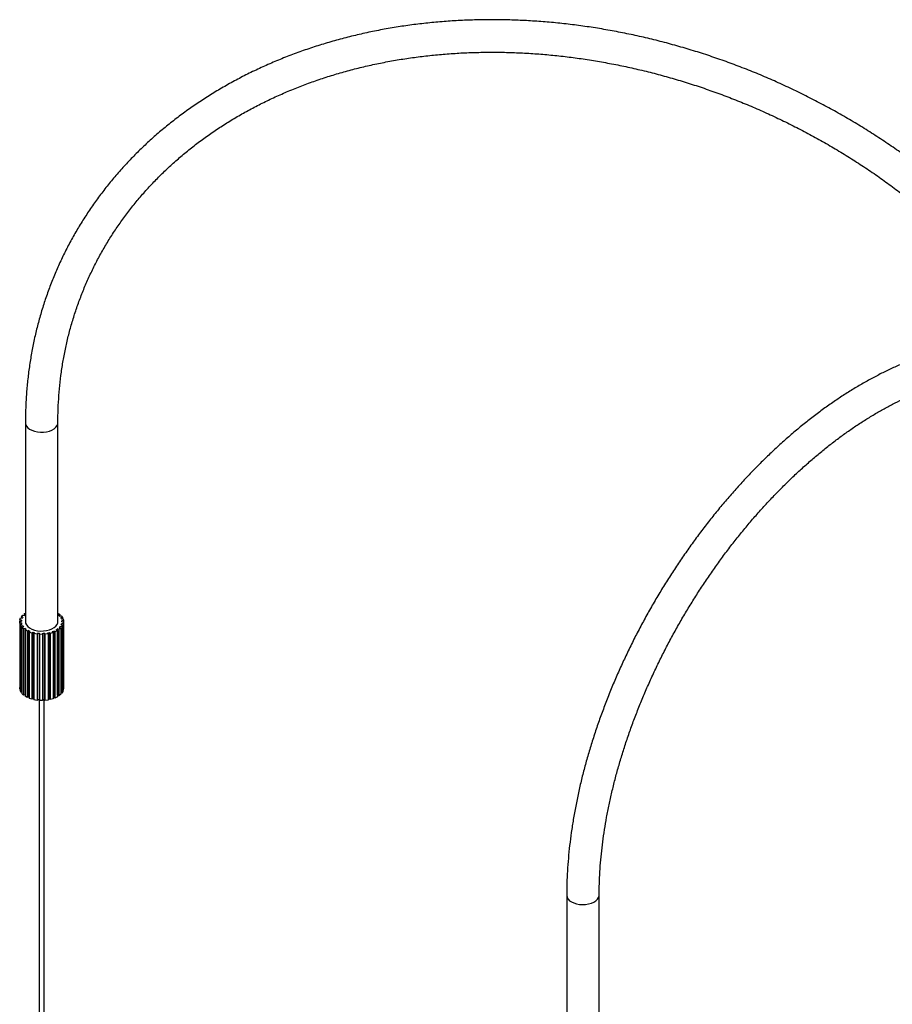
# Paper-space layout '_Isométrica' of a CAD drawing. Header units: millimetres. Extents: x -730 to 538, y -439 to 1454.
# Tile 2 of 6: x -730 to -192, y 710 to 1316. Entities that reach past the tile are written whole.
import ezdxf

# ---------------------------------------------------------------- set-up
doc = ezdxf.new("R2010")
doc.units = ezdxf.units.MM

psp = doc.layouts.new('_Isométrica')

# ---------------------------------------------------------------- linework, layer by layer
at = {"color": 7, "linetype": 'Continuous', "lineweight": 25}
for p, q in [((-726.11, 1067.76), (-726.11, 945.28)), ((-706.11, 945.28), (-706.11, 1067.76)), ((-729.51, 946.41), (-729.07, 947.54)), ((-728.49, 946.28), (-729.51, 946.41)), ((-729.51, 946.41), (-729.51, 945.61)), ((-729.07, 947.54), (-728.06, 947.41)), ((-728.6, 948.3), (-727.69, 949.33)), ((-727.67, 948.03), (-728.6, 948.3)), ((-728.6, 948.3), (-728.6, 947.48)), ((-727.69, 949.33), (-726.76, 949.06)), ((-726.9, 950), (-726.11, 950.51)), ((-726.12, 949.6), (-726.9, 950)), ((-726.9, 950), (-726.9, 949.1)), ((-706.11, 950.48), (-706.06, 950.51)), ((-706.06, 950.51), (-704.83, 949.6)), ((-704.83, 949.6), (-705.66, 949.23)), ((-705.08, 948.66), (-704.12, 948.9)), ((-704.83, 949.6), (-704.83, 948.72)), ((-703.33, 947.84), (-704.28, 947.6)), ((-704.12, 948.9), (-703.33, 947.84)), ((-703.96, 946.97), (-702.94, 947.07)), ((-703.33, 947.84), (-703.33, 947.03)), ((-702.94, 947.07), (-702.62, 945.92)), ((-729.64, 945.61), (-728.6, 945.63)), ((-729.58, 944.45), (-729.64, 945.61)), ((-729.64, 945.61), (-729.64, 904.78)), ((-728.54, 944.47), (-729.58, 944.45)), ((-729.58, 944.45), (-729.58, 903.63)), ((-729.36, 943.66), (-728.36, 943.82)), ((-728.8, 942.55), (-729.36, 943.66)), ((-729.36, 943.66), (-729.36, 902.83)), ((-727.8, 942.71), (-728.8, 942.55)), ((-728.8, 942.55), (-728.8, 901.72)), ((-728.54, 944.47), (-728.54, 943.79)), ((-728.24, 941.81), (-727.35, 942.11)), ((-727.22, 940.81), (-728.24, 941.81)), ((-728.24, 941.81), (-728.24, 900.98)), ((-727.8, 942.71), (-727.8, 941.96)), ((-726.33, 941.12), (-727.22, 940.81)), ((-727.22, 940.81), (-727.22, 899.98)), ((-726.37, 940.17), (-725.63, 940.6)), ((-724.95, 939.36), (-726.37, 940.17)), ((-726.37, 940.17), (-726.37, 899.35)), ((-726.33, 941.12), (-726.33, 940.19)), ((-707.12, 940.26), (-706.44, 939.81)), ((-705.51, 940.42), (-706.37, 940.76)), ((-706.37, 899.93), (-706.37, 940.76)), ((-704.39, 941.37), (-705.51, 940.42)), ((-705.51, 940.42), (-705.51, 899.59)), ((-705.25, 941.71), (-704.39, 941.37)), ((-703.75, 942.09), (-704.73, 942.3)), ((-704.73, 941.51), (-704.73, 942.3)), ((-704.39, 941.37), (-704.39, 900.55)), ((-704.05, 943.38), (-703.07, 943.18)), ((-702.77, 943.97), (-703.8, 944.02)), ((-703.8, 943.33), (-703.8, 944.02)), ((-703.07, 943.18), (-703.75, 942.09)), ((-703.75, 942.09), (-703.75, 901.27)), ((-702.62, 945.92), (-703.65, 945.83)), ((-703.62, 945.17), (-702.58, 945.12)), ((-703.61, 945.17), (-703.61, 945.28)), ((-703.07, 943.18), (-703.07, 902.35)), ((-702.58, 945.12), (-702.77, 943.97)), ((-702.77, 943.97), (-702.77, 903.14)), ((-702.62, 945.92), (-702.62, 945.12)), ((-702.58, 945.12), (-702.58, 904.29)), ((-724.22, 939.78), (-724.95, 939.36)), ((-724.95, 939.36), (-724.95, 898.53)), ((-724.22, 939.78), (-724.22, 898.95)), ((-723.85, 938.86), (-723.32, 939.38)), ((-722.13, 938.27), (-723.85, 938.86)), ((-723.85, 938.86), (-723.85, 898.03)), ((-721.6, 938.79), (-722.13, 938.27)), ((-722.13, 938.27), (-722.13, 897.45)), ((-721.6, 938.79), (-721.6, 897.96)), ((-720.84, 937.95), (-720.55, 938.53)), ((-718.92, 937.63), (-720.84, 937.95)), ((-720.84, 937.95), (-720.84, 897.13)), ((-718.63, 938.21), (-718.92, 937.63)), ((-718.92, 937.63), (-718.92, 896.8)), ((-718.63, 938.21), (-718.63, 897.38)), ((-717.54, 937.5), (-717.5, 938.1)), ((-715.54, 937.47), (-717.54, 937.5)), ((-717.54, 937.5), (-717.54, 896.68)), ((-715.51, 938.07), (-715.54, 937.47)), ((-715.54, 937.47), (-715.54, 896.64)), ((-715.51, 938.07), (-715.51, 897.24)), ((-714.14, 937.54), (-714.37, 938.13)), ((-714.37, 897.3), (-714.37, 938.13)), ((-712.19, 937.8), (-714.14, 937.54)), ((-714.14, 937.54), (-714.14, 896.72)), ((-712.42, 938.38), (-712.19, 937.8)), ((-712.19, 937.8), (-712.19, 896.97)), ((-710.88, 938.07), (-711.35, 938.6)), ((-711.35, 897.78), (-711.35, 938.6)), ((-709.09, 938.59), (-710.88, 938.07)), ((-710.88, 938.07), (-710.88, 897.24)), ((-709.57, 939.13), (-709.09, 938.59)), ((-709.09, 938.59), (-709.09, 897.77)), ((-707.94, 939.05), (-708.62, 939.5)), ((-708.62, 898.67), (-708.62, 939.5)), ((-706.44, 939.81), (-707.94, 939.05)), ((-707.94, 939.05), (-707.94, 898.22)), ((-706.44, 939.81), (-706.44, 898.98)), ((-729.58, 903.63), (-729.64, 904.78)), ((-729.36, 903.63), (-729.58, 903.63)), ((-702.58, 904.29), (-702.77, 903.14)), ((-728.8, 901.72), (-729.36, 902.83)), ((-728.24, 901.81), (-728.8, 901.72)), ((-727.22, 899.98), (-728.24, 900.98)), ((-726.37, 900.28), (-727.22, 899.98)), ((-724.95, 898.53), (-726.37, 899.35)), ((-724.22, 898.95), (-724.95, 898.53)), ((-722.13, 897.45), (-723.85, 898.03)), ((-721.6, 897.96), (-722.13, 897.45)), ((-710.88, 897.24), (-711.35, 897.78)), ((-709.09, 897.77), (-710.88, 897.24)), ((-707.94, 898.22), (-708.62, 898.67)), ((-706.44, 898.98), (-707.94, 898.22)), ((-705.51, 899.59), (-706.37, 899.93)), ((-704.39, 900.55), (-705.51, 899.59)), ((-703.75, 901.27), (-704.39, 901.4)), ((-703.07, 902.35), (-703.75, 901.27)), ((-702.77, 903.14), (-703.07, 903.16)), ((-718.92, 896.8), (-720.84, 897.13)), ((-718.63, 897.38), (-718.92, 896.8)), ((-717.61, 897.28), (-717.61, 124.65)), ((-715.54, 896.64), (-717.54, 896.68)), ((-715.51, 897.24), (-715.54, 896.64)), ((-714.61, 124.65), (-714.61, 897.28)), ((-714.14, 896.72), (-714.37, 897.3)), ((-712.19, 896.97), (-714.14, 896.72)), ((-392.81, 776.82), (-392.81, 531.86)), ((-372.81, 531.86), (-372.81, 776.82))]:
    psp.add_line(p, q, dxfattribs=at)
at = {"color": 8, "linetype": 'Continuous', "lineweight": 25, "flags": 128}
for points in [[(-726.11, 1067.76), (-725.98, 1066.8), (-725.48, 1065.74), (-724.65, 1064.75), (-723.51, 1063.87), (-722.11, 1063.14), (-720.48, 1062.56), (-718.7, 1062.18), (-716.83, 1062), (-714.93, 1062.02), (-713.07, 1062.26), (-711.32, 1062.69), (-709.75, 1063.31), (-708.4, 1064.08), (-707.34, 1064.99), (-706.59, 1066), (-706.18, 1067.07), (-706.11, 1067.75)], [(-389.88, 772.74), (-388.42, 772.04), (-386.75, 771.51), (-384.94, 771.18), (-383.05, 771.05), (-381.15, 771.13), (-379.32, 771.41), (-377.61, 771.89), (-376.08, 772.55), (-374.81, 773.36), (-373.82, 774.3), (-373.15, 775.33), (-372.84, 776.41), (-372.81, 776.82)]]:
    psp.add_lwpolyline(points, dxfattribs=at)
at = {"color": 7, "linetype": 'Continuous', "lineweight": 25, "flags": 128}
psp.add_lwpolyline([(-726.11, 945.28), (-725.98, 944.32), (-725.48, 943.26), (-724.65, 942.27), (-723.51, 941.39), (-722.11, 940.65), (-720.48, 940.08), (-718.7, 939.7), (-716.83, 939.52), (-714.93, 939.54), (-713.07, 939.78), (-711.32, 940.21), (-709.75, 940.82), (-708.4, 941.6), (-707.34, 942.51), (-706.59, 943.52), (-706.18, 944.59), (-706.11, 945.28)], dxfattribs=at)
at = {"color": 7, "linetype": 'Continuous', "lineweight": 25}
for centre, radius, start, end in [((-724.33, 945.26), 4.28, 166.25789, 175.14339), ((-723.05, 944.72), 5.68, 144.37197, 151.72906), ((-720.83, 942.72), 8.69, 127.57435, 133.11833), ((-710.8, 943.38), 7.79, 42.71238, 48.67113), ((-708.74, 944.96), 5.18, 22.80116, 30.62758), ((-724.14, 945.33), 4.48, 191.03141, 199.65285), ((-722.55, 946.18), 6.29, 213.4171, 220.29384), ((-720.22, 948.6), 9.66, 230.7591, 235.92508), ((-712.6, 949.45), 10.69, 300.80391, 305.63), ((-710.22, 946.62), 6.99, 315.3648, 321.77069), ((-708.37, 945.42), 4.78, 334.70448, 342.9626), ((-707.8, 945.28), 4.18, 358.60359, 7.62837), ((-718.03, 952.39), 14.05, 243.86595, 247.88931), ((-716.63, 956.43), 18.32, 254.28872, 257.65878), ((-716.15, 959.18), 21.12, 263.24296, 266.3086), ((-716.11, 959.51), 21.45, 271.60675, 274.64029), ((-715.79, 957.29), 19.21, 280.10826, 283.37373), ((-714.64, 953.44), 15.18, 289.51107, 293.3315), ((-718.22, 911.15), 13.59, 243.83434, 245.56236), ((-716.68, 915.43), 18.14, 254.27923, 256.74284), ((-715.77, 916.39), 19.13, 280.78883, 283.37721), ((-714.5, 912.28), 14.82, 291.39009, 293.35431), ((-716.15, 918.35), 21.12, 263.24296, 266.3086), ((-716.11, 918.69), 21.45, 271.60675, 274.64029)]:
    psp.add_arc(centre, radius, start, end, dxfattribs=at)
at = {"color": 8, "linetype": 'Continuous', "lineweight": 25}
psp.add_arc((-387.88, 777.27), 4.95, 185.21465, 246.13106, dxfattribs=at)
at = {"color": 7, "linetype": 'Continuous', "lineweight": 25}
for points, knots in [([(-63.95, 1095.69), (-64.73, 1097.21), (-66.98, 1101.6), (-71.01, 1108.77), (-76.01, 1117.21), (-81.28, 1125.55), (-86.81, 1133.8), (-92.6, 1141.94), (-98.65, 1149.97), (-104.93, 1157.88), (-111.46, 1165.67), (-118.22, 1173.32), (-125.21, 1180.84), (-132.42, 1188.21), (-139.85, 1195.42), (-147.48, 1202.48), (-155.32, 1209.37), (-163.36, 1216.09), (-171.58, 1222.64), (-179.98, 1229), (-188.56, 1235.18), (-197.31, 1241.16), (-206.21, 1246.95), (-215.26, 1252.53), (-224.46, 1257.9), (-233.79, 1263.06), (-243.25, 1268), (-252.83, 1272.72), (-262.51, 1277.21), (-272.3, 1281.48), (-282.18, 1285.51), (-292.15, 1289.3), (-302.19, 1292.85), (-312.29, 1296.16), (-322.46, 1299.23), (-332.68, 1302.04), (-342.93, 1304.6), (-353.22, 1306.91), (-363.53, 1308.96), (-373.85, 1310.76), (-384.18, 1312.29), (-394.5, 1313.56), (-404.81, 1314.58), (-415.09, 1315.32), (-425.34, 1315.81), (-435.56, 1316.03), (-445.72, 1315.98), (-455.82, 1315.67), (-465.86, 1315.1), (-475.82, 1314.26), (-485.69, 1313.15), (-495.47, 1311.79), (-505.15, 1310.16), (-514.71, 1308.27), (-524.16, 1306.13), (-533.48, 1303.73), (-542.66, 1301.07), (-551.69, 1298.16), (-560.57, 1295), (-569.29, 1291.59), (-577.85, 1287.94), (-586.22, 1284.05), (-594.42, 1279.92), (-602.42, 1275.56), (-610.22, 1270.97), (-617.82, 1266.16), (-625.2, 1261.12), (-632.37, 1255.87), (-639.31, 1250.4), (-646.02, 1244.73), (-652.5, 1238.86), (-658.73, 1232.79), (-664.71, 1226.53), (-670.44, 1220.09), (-675.91, 1213.46), (-681.12, 1206.67), (-686.06, 1199.7), (-690.74, 1192.58), (-695.13, 1185.3), (-699.25, 1177.87), (-703.09, 1170.3), (-706.64, 1162.6), (-709.9, 1154.77), (-712.87, 1146.81), (-715.54, 1138.74), (-717.92, 1130.56), (-720, 1122.28), (-721.79, 1113.91), (-723.27, 1105.45), (-724.44, 1096.91), (-725.32, 1088.3), (-725.88, 1079.62), (-726.09, 1072.77), (-726.11, 1068.8), (-726.11, 1067.76)], [0, 0, 0, 0, 0.005842, 0.016862, 0.027883, 0.038906, 0.049931, 0.060957, 0.071984, 0.083012, 0.094041, 0.10507, 0.1161, 0.12713, 0.138161, 0.149192, 0.160223, 0.171255, 0.182286, 0.193318, 0.204349, 0.215381, 0.226412, 0.237444, 0.248476, 0.259507, 0.270539, 0.281571, 0.292603, 0.303634, 0.314666, 0.325699, 0.336731, 0.347763, 0.358796, 0.369828, 0.380861, 0.391894, 0.402927, 0.41396, 0.424993, 0.436027, 0.44706, 0.458093, 0.469126, 0.480159, 0.491192, 0.502224, 0.513256, 0.524287, 0.535317, 0.546347, 0.557375, 0.568402, 0.579427, 0.59045, 0.601471, 0.61249, 0.623507, 0.63452, 0.64553, 0.656537, 0.66754, 0.67854, 0.689535, 0.700525, 0.711511, 0.722492, 0.733468, 0.74444, 0.755406, 0.766367, 0.777324, 0.788276, 0.799224, 0.810167, 0.821108, 0.832044, 0.842979, 0.853911, 0.864841, 0.875771, 0.8867, 0.897629, 0.908559, 0.91949, 0.930424, 0.941359, 0.952298, 0.96324, 0.974186, 0.985136, 0.99609, 1, 1, 1, 1]), ([(-706.11, 1067.76), (-706.11, 1069.2), (-706.08, 1073.43), (-705.81, 1080.42), (-705.2, 1088.69), (-704.29, 1096.89), (-703.07, 1105.02), (-701.56, 1113.07), (-699.74, 1121.03), (-697.62, 1128.89), (-695.21, 1136.65), (-692.5, 1144.29), (-689.5, 1151.82), (-686.21, 1159.22), (-682.63, 1166.49), (-678.77, 1173.62), (-674.63, 1180.61), (-670.22, 1187.44), (-665.53, 1194.11), (-660.58, 1200.61), (-655.36, 1206.94), (-649.89, 1213.1), (-644.17, 1219.06), (-638.2, 1224.84), (-631.99, 1230.43), (-625.54, 1235.81), (-618.87, 1241), (-611.97, 1245.97), (-604.86, 1250.72), (-597.54, 1255.26), (-590.02, 1259.58), (-582.3, 1263.67), (-574.39, 1267.53), (-566.31, 1271.16), (-558.04, 1274.55), (-549.62, 1277.71), (-541.03, 1280.62), (-532.29, 1283.28), (-523.41, 1285.7), (-514.4, 1287.87), (-505.26, 1289.79), (-496, 1291.45), (-486.63, 1292.86), (-477.16, 1294.01), (-467.6, 1294.91), (-457.95, 1295.54), (-448.23, 1295.92), (-438.45, 1296.04), (-428.61, 1295.9), (-418.72, 1295.5), (-408.79, 1294.84), (-398.83, 1293.92), (-388.86, 1292.74), (-378.87, 1291.3), (-368.88, 1289.61), (-358.9, 1287.67), (-348.94, 1285.47), (-339, 1283.02), (-329.11, 1280.33), (-319.25, 1277.38), (-309.45, 1274.2), (-299.71, 1270.77), (-290.05, 1267.11), (-280.47, 1263.22), (-270.98, 1259.09), (-261.58, 1254.74), (-252.3, 1250.16), (-243.13, 1245.37), (-234.09, 1240.37), (-225.18, 1235.15), (-216.42, 1229.73), (-207.8, 1224.12), (-199.34, 1218.31), (-191.05, 1212.31), (-182.93, 1206.13), (-175, 1199.77), (-167.25, 1193.25), (-159.7, 1186.56), (-152.35, 1179.71), (-145.21, 1172.71), (-138.29, 1165.56), (-131.58, 1158.28), (-125.11, 1150.86), (-118.88, 1143.32), (-112.88, 1135.66), (-107.13, 1127.9), (-101.82, 1120.32), (-98.55, 1115.3), (-97.01, 1112.93)], [0, 0, 0, 0, 0.006069, 0.017818, 0.029572, 0.041331, 0.053097, 0.064869, 0.076646, 0.088428, 0.100214, 0.112004, 0.123796, 0.135591, 0.147387, 0.159183, 0.170978, 0.182771, 0.194562, 0.206349, 0.218132, 0.229911, 0.241684, 0.253452, 0.265214, 0.276969, 0.288719, 0.300462, 0.312199, 0.323931, 0.335656, 0.347377, 0.359092, 0.370802, 0.382507, 0.394208, 0.405906, 0.4176, 0.429291, 0.440979, 0.452664, 0.464348, 0.476029, 0.487709, 0.499387, 0.511065, 0.522741, 0.534416, 0.546091, 0.557765, 0.569438, 0.581111, 0.592784, 0.604457, 0.61613, 0.627802, 0.639475, 0.651148, 0.66282, 0.674493, 0.686165, 0.697838, 0.70951, 0.721182, 0.732855, 0.744527, 0.7562, 0.767872, 0.779544, 0.791216, 0.802887, 0.814559, 0.82623, 0.837902, 0.849573, 0.861244, 0.872914, 0.884585, 0.896256, 0.907926, 0.919597, 0.931267, 0.942938, 0.954609, 0.96628, 0.977952, 0.989625, 1, 1, 1, 1]), ([(-19.26, 980.92), (-19.26, 982.25), (-19.28, 986.08), (-19.49, 992.32), (-19.96, 999.59), (-20.66, 1006.73), (-21.6, 1013.71), (-22.76, 1020.53), (-24.16, 1027.18), (-25.79, 1033.66), (-27.64, 1039.94), (-29.73, 1046.03), (-32.03, 1051.91), (-34.56, 1057.57), (-37.3, 1063.02), (-40.25, 1068.23), (-43.42, 1073.2), (-46.78, 1077.93), (-50.34, 1082.41), (-54.09, 1086.64), (-58.02, 1090.6), (-62.13, 1094.3), (-66.41, 1097.73), (-70.86, 1100.89), (-75.47, 1103.77), (-80.24, 1106.38), (-85.15, 1108.72), (-90.21, 1110.77), (-95.41, 1112.54), (-100.74, 1114.03), (-106.21, 1115.23), (-111.79, 1116.14), (-117.49, 1116.76), (-123.3, 1117.09), (-129.22, 1117.12), (-135.24, 1116.86), (-141.34, 1116.31), (-147.52, 1115.46), (-153.78, 1114.32), (-160.1, 1112.88), (-166.48, 1111.16), (-172.9, 1109.14), (-179.37, 1106.84), (-185.86, 1104.26), (-192.37, 1101.4), (-198.89, 1098.26), (-205.42, 1094.85), (-211.95, 1091.18), (-218.46, 1087.25), (-224.96, 1083.06), (-231.42, 1078.63), (-237.86, 1073.96), (-244.25, 1069.04), (-250.59, 1063.9), (-256.87, 1058.54), (-263.09, 1052.95), (-269.23, 1047.16), (-275.3, 1041.17), (-281.28, 1034.98), (-287.18, 1028.6), (-292.97, 1022.05), (-298.65, 1015.32), (-304.23, 1008.43), (-309.68, 1001.38), (-315.01, 994.19), (-320.21, 986.86), (-325.27, 979.4), (-330.19, 971.82), (-334.96, 964.12), (-339.57, 956.33), (-344.03, 948.44), (-348.31, 940.47), (-352.43, 932.43), (-356.37, 924.32), (-360.13, 916.15), (-363.71, 907.94), (-367.1, 899.7), (-370.29, 891.43), (-373.29, 883.14), (-376.08, 874.85), (-378.67, 866.56), (-381.06, 858.28), (-383.23, 850.03), (-385.18, 841.81), (-386.92, 833.63), (-388.44, 825.5), (-389.74, 817.44), (-390.82, 809.44), (-391.67, 801.52), (-392.29, 793.7), (-392.67, 786.11), (-392.8, 780.5), (-392.81, 777.47), (-392.81, 776.82)], [0, 0, 0, 0, 0.005945, 0.0172, 0.028457, 0.039715, 0.050971, 0.062223, 0.073468, 0.084704, 0.095928, 0.107135, 0.118323, 0.129486, 0.140622, 0.151726, 0.162796, 0.173829, 0.184824, 0.195781, 0.206701, 0.217588, 0.228446, 0.239281, 0.2501, 0.260909, 0.271718, 0.28253, 0.293356, 0.3042, 0.315071, 0.325972, 0.336907, 0.347878, 0.358886, 0.369931, 0.381009, 0.39212, 0.40326, 0.414424, 0.42561, 0.436813, 0.44803, 0.459258, 0.470494, 0.481735, 0.492979, 0.504224, 0.515469, 0.526713, 0.537954, 0.549193, 0.560428, 0.57166, 0.582887, 0.594112, 0.605332, 0.616549, 0.627762, 0.638973, 0.65018, 0.661384, 0.672586, 0.683786, 0.694984, 0.706181, 0.717376, 0.72857, 0.739763, 0.750956, 0.762149, 0.773342, 0.784536, 0.79573, 0.806926, 0.818123, 0.829321, 0.840522, 0.851725, 0.862931, 0.874139, 0.885351, 0.896567, 0.907786, 0.919009, 0.930236, 0.941467, 0.952703, 0.963942, 0.975186, 0.986435, 0.997091, 1, 1, 1, 1]), ([(-372.81, 776.82), (-372.8, 778.04), (-372.79, 781.6), (-372.59, 787.59), (-372.16, 794.82), (-371.51, 802.17), (-370.64, 809.62), (-369.55, 817.17), (-368.25, 824.8), (-366.74, 832.51), (-365.01, 840.28), (-363.08, 848.11), (-360.93, 855.98), (-358.58, 863.88), (-356.03, 871.8), (-353.28, 879.73), (-350.33, 887.66), (-347.19, 895.58), (-343.86, 903.48), (-340.35, 911.35), (-336.66, 919.18), (-332.79, 926.95), (-328.76, 934.66), (-324.56, 942.29), (-320.2, 949.84), (-315.69, 957.29), (-311.03, 964.64), (-306.23, 971.87), (-301.3, 978.98), (-296.24, 985.96), (-291.07, 992.79), (-285.78, 999.47), (-280.38, 1005.99), (-274.88, 1012.34), (-269.3, 1018.51), (-263.63, 1024.5), (-257.89, 1030.29), (-252.08, 1035.88), (-246.21, 1041.26), (-240.29, 1046.42), (-234.33, 1051.37), (-228.33, 1056.08), (-222.31, 1060.56), (-216.28, 1064.8), (-210.23, 1068.79), (-204.19, 1072.53), (-198.15, 1076.02), (-192.13, 1079.26), (-186.14, 1082.23), (-180.18, 1084.93), (-174.26, 1087.37), (-168.4, 1089.54), (-162.59, 1091.44), (-156.84, 1093.07), (-151.17, 1094.43), (-145.58, 1095.51), (-140.07, 1096.32), (-134.65, 1096.85), (-129.32, 1097.11), (-124.1, 1097.1), (-118.98, 1096.81), (-113.98, 1096.25), (-109.08, 1095.41), (-104.3, 1094.29), (-99.65, 1092.89), (-95.12, 1091.22), (-90.73, 1089.26), (-86.47, 1087.03), (-82.37, 1084.52), (-78.43, 1081.74), (-74.65, 1078.68), (-71.04, 1075.37), (-67.62, 1071.8), (-64.37, 1067.99), (-61.32, 1063.93), (-58.45, 1059.63), (-55.77, 1055.11), (-53.29, 1050.36), (-51, 1045.4), (-48.91, 1040.21), (-47.01, 1034.83), (-45.32, 1029.23), (-43.83, 1023.45), (-42.54, 1017.47), (-41.46, 1011.31), (-40.6, 1004.97), (-39.94, 998.46), (-39.49, 991.8), (-39.28, 985.93), (-39.26, 982.27), (-39.26, 980.92)], [0, 0, 0, 0, 0.005963, 0.017332, 0.028705, 0.040081, 0.051461, 0.062845, 0.074233, 0.085626, 0.097024, 0.108425, 0.119831, 0.13124, 0.142653, 0.15407, 0.165489, 0.176911, 0.188336, 0.199762, 0.21119, 0.22262, 0.234051, 0.245482, 0.256914, 0.268345, 0.279777, 0.291207, 0.302637, 0.314064, 0.32549, 0.336914, 0.348335, 0.359754, 0.371169, 0.382581, 0.393989, 0.405392, 0.416792, 0.428187, 0.439577, 0.450962, 0.462342, 0.473717, 0.485088, 0.496454, 0.507816, 0.519175, 0.530532, 0.541887, 0.553242, 0.5646, 0.575961, 0.58733, 0.598709, 0.610103, 0.621516, 0.632954, 0.644424, 0.65593, 0.66748, 0.67908, 0.690735, 0.702449, 0.714222, 0.726053, 0.737934, 0.749854, 0.761798, 0.773746, 0.785676, 0.797571, 0.80942, 0.821213, 0.832948, 0.844624, 0.856245, 0.867816, 0.879342, 0.89083, 0.902286, 0.913716, 0.925127, 0.936521, 0.947905, 0.959281, 0.970651, 0.98202, 0.993387, 1, 1, 1, 1])]:
    psp.add_open_spline(points, degree=3, knots=knots, dxfattribs=at)

doc.saveas('drawing.dxf')
